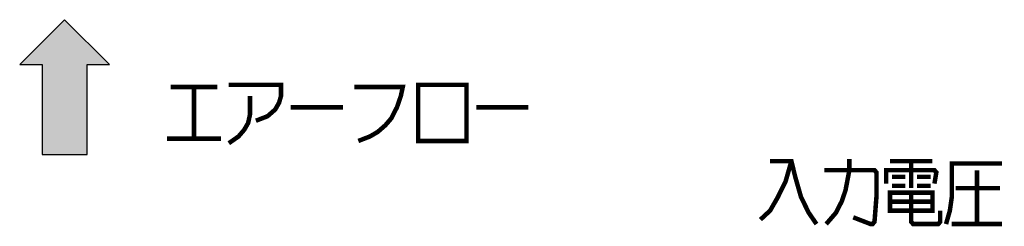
# Model space of a CAD drawing. Extents: x 0 to 1680, y 0 to 1188.
# Tile 25 of 31: x 904 to 1079, y 860 to 897. Entities that reach past the tile are written whole.
import ezdxf

# ---------------------------------------------------------------- set-up
doc = ezdxf.new("R2010")
doc.units = 0
doc.header["$LTSCALE"] = 92.4
doc.layers.get('0').update_dxf_attribs({"linetype": 'CONTINUOUS'})
doc.layers.add('ALL_NOTE', color=7, linetype='CONTINUOUS')

# ---------------------------------------------------------------- blocks, each defined once
blk = doc.blocks.new('ARROW_BL1', base_point=(912, 884.7))
at = {"color": 7, "linetype": 'CONTINUOUS'}
for p, q in [((912, 896.7), (904, 888.7)), ((920, 888.7), (912, 896.7)), ((904, 888.7), (908, 888.7)), ((908, 888.7), (908, 872.7)), ((916, 872.7), (916, 888.7)), ((916, 888.7), (920, 888.7)), ((908, 872.7), (916, 872.7))]:
    blk.add_line(p, q, dxfattribs=at)
for points in [[(904, 888.7), (912, 896.7), (908, 888.7)], [(912, 896.7), (916, 872.7), (908, 888.7)], [(916, 872.7), (912, 896.7), (916, 888.7)], [(912, 896.7), (920, 888.7), (916, 888.7)], [(916, 872.7), (908, 872.7), (908, 888.7)]]:
    blk.add_solid(points, dxfattribs=at)

msp = doc.modelspace()

# ---------------------------------------------------------------- linework, layer by layer
at = {"layer": 'ALL_NOTE', "color": 2, "linetype": 'CONTINUOUS', "const_width": 0.8}
for points in [[(930.9, 884.697), (939.156, 884.697)], [(935.028, 884.697), (935.028, 875.497)], [(941.22, 885.097), (950.508, 885.097), (950.508, 883.097), (950.164, 881.897), (949.476, 880.697), (948.1, 879.497), (946.036, 878.697)], [(963.58, 884.697), (972.18, 884.697), (971.836, 883.097), (971.148, 881.097), (970.116, 879.097), (969.084, 877.897), (967.708, 876.697), (966.332, 875.897), (964.268, 875.097)], [(974.932, 885.097), (974.932, 875.097), (983.532, 875.097), (983.532, 885.097), (974.932, 885.097)], [(945.004, 883.097), (945.004, 879.897), (944.66, 878.297), (943.972, 877.097), (942.94, 875.897), (941.22, 874.697)], [(952.228, 881.097), (961.516, 881.097)], [(985.252, 881.097), (994.54, 881.097)], [(930.212, 875.497), (939.844, 875.497)], [(1041.348, 871.497), (1040.316, 867.897), (1038.94, 865.097), (1037.564, 862.697), (1035.844, 861.097)], [(1037.564, 871.497), (1041.348, 871.497), (1042.036, 868.697), (1043.068, 865.097), (1044.444, 862.297), (1045.82, 860.297)], [(1047.54, 860.297), (1049.26, 862.297), (1050.292, 864.297), (1050.98, 866.297), (1051.668, 869.897), (1051.668, 871.897)], [(1058.892, 871.497), (1066.46, 871.497)], [(1062.676, 871.497), (1062.676, 866.697)], [(1068.868, 860.297), (1069.556, 862.697), (1069.9, 865.097), (1069.9, 871.097), (1078.844, 871.097)], [(1047.196, 869.897), (1056.14, 869.897), (1056.484, 869.497), (1056.484, 865.097), (1056.14, 860.697), (1055.796, 860.297), (1055.452, 860.297), (1052.356, 861.497)], [(1058.204, 867.497), (1058.204, 869.897), (1066.804, 869.897), (1067.148, 869.497), (1066.804, 867.497)], [(1074.372, 869.897), (1074.372, 860.297)], [(1059.236, 868.697), (1061.644, 868.697)], [(1059.236, 867.097), (1061.644, 867.097)], [(1063.708, 868.697), (1066.116, 868.697)], [(1063.708, 867.097), (1066.116, 867.097)], [(1058.892, 865.897), (1058.892, 862.697), (1066.46, 862.697), (1066.46, 865.897), (1058.892, 865.897)], [(1062.676, 865.897), (1062.676, 860.697), (1063.02, 860.297), (1067.492, 860.297), (1067.836, 860.697), (1067.836, 862.697)], [(1070.588, 866.697), (1078.5, 866.697)], [(1058.892, 864.297), (1066.46, 864.297)], [(1069.9, 860.297), (1078.844, 860.297)]]:
    msp.add_lwpolyline(points, dxfattribs=at)

# ---------------------------------------------------------------- block references
at = {"color": 2, "linetype": 'CONTINUOUS'}
msp.add_blockref('ARROW_BL1', (912, 884.697), dxfattribs=at)

doc.saveas('drawing.dxf')
